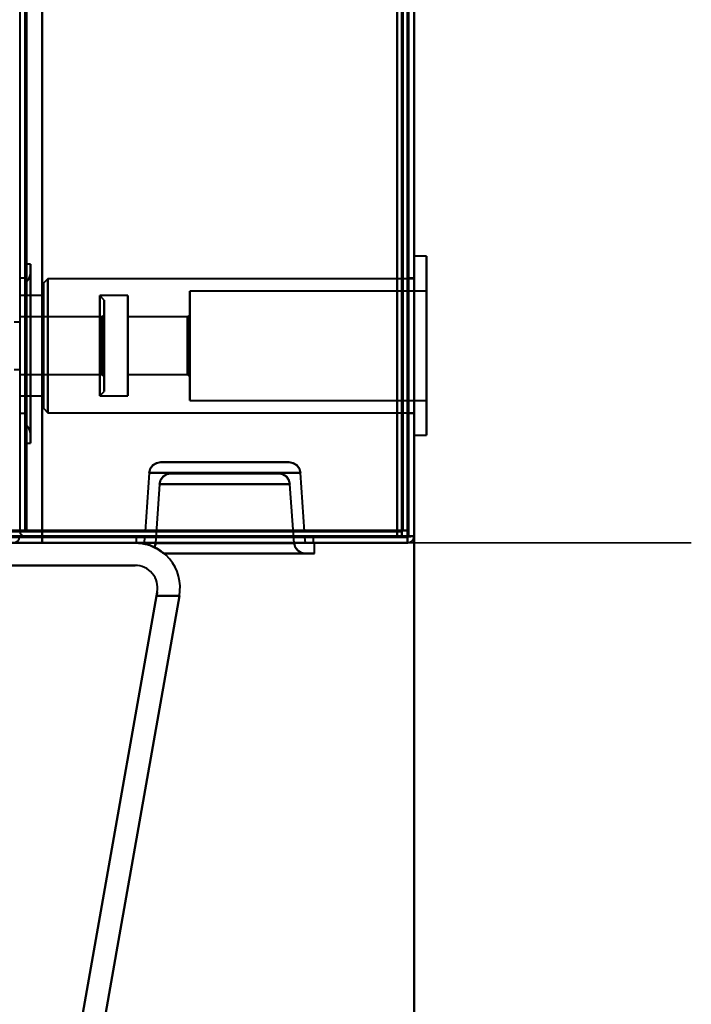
# Model space of a CAD drawing. Header units: millimetres. Extents: x -1352 to 2139, y -120 to 1046.
# Tile 48 of 77: x 550 to 610, y 87 to 175. Entities that reach past the tile are written whole.
import ezdxf

# ---------------------------------------------------------------- set-up
doc = ezdxf.new("R2010")
doc.units = ezdxf.units.MM
doc.layers.add('A-GENM', color=13, linetype='Continuous', lineweight=40)
doc.layers.add('G-IMPT', color=8, linetype='Continuous', lineweight=40)

# ---------------------------------------------------------------- blocks, each defined once
blk = doc.blocks.new('Maintenance r21 - Maintenance r21-755170-Avant')
at = {"layer": 'A-GENM'}
for p, q in [((585, 0), (585, 973.372)), ((585, 973.372), (585, 0))]:
    blk.add_line(p, q, dxfattribs=at)
blk = doc.blocks.new('NEXA 1000 CALQUES_dwg-755156-Avant')
at = {"layer": 'G-IMPT'}
for p, q in [((585, 128.972), (585, 972.772)), ((550, 937.272), (550, 129.472)), ((585, 128.972), (585, 225.572)), ((550.95, 153.122), (550.5, 153.122)), ((550.5, 145.172), (550.5, 153.122)), ((550.5, 153.122), (550.5, 145.172)), ((550.95, 145.172), (550.95, 153.122)), ((550.95, 153.122), (550.95, 145.172)), ((586.1, 153.822), (585, 153.822)), ((586.1, 153.822), (585, 153.822)), ((586.1, 153.822), (585, 153.822)), ((585, 145.872), (585, 153.822)), ((585, 145.872), (585, 153.822)), ((585, 145.872), (585, 153.822)), ((585, 153.822), (585, 145.872)), ((585, 153.822), (585, 145.872)), ((585, 153.822), (585, 145.872)), ((586.1, 153.822), (586.1, 145.872)), ((586.1, 145.872), (586.1, 153.822)), ((586.1, 153.822), (586.1, 145.872)), ((586.1, 145.872), (586.1, 153.822)), ((586.1, 153.822), (586.1, 145.872)), ((586.1, 145.872), (586.1, 153.822)), ((550.95, 152.319), (550.95, 145.172)), ((550.95, 138.026), (550.95, 152.319)), ((550.95, 145.172), (550.95, 152.319)), ((550.5, 151.872), (550, 151.872)), ((550.5, 151.872), (550, 151.872)), ((550.5, 151.872), (550, 151.872)), ((550.5, 151.872), (550.5, 145.872)), ((550.5, 151.872), (550.5, 145.872)), ((550.5, 151.872), (550.5, 145.872)), ((550.5, 145.872), (550.5, 151.872)), ((550.5, 145.872), (550.5, 151.872)), ((550.5, 145.872), (550.5, 151.872)), ((550.5, 145.172), (550.5, 151.484)), ((550.5, 151.484), (550.5, 138.861)), ((550.5, 151.484), (550.5, 145.172)), ((552.5, 151.822), (552.1, 151.422)), ((552.5, 151.822), (552.1, 151.422)), ((552.5, 151.822), (552.1, 151.422)), ((552.1, 145.872), (552.1, 151.422)), ((552.1, 151.422), (552.1, 145.872)), ((552.1, 145.872), (552.1, 151.422)), ((552.1, 151.422), (552.1, 145.872)), ((552.1, 145.872), (552.1, 151.422)), ((552.1, 151.422), (552.1, 145.872)), ((585, 151.822), (552.5, 151.822)), ((585, 151.822), (552.5, 151.822)), ((585, 151.822), (552.5, 151.822)), ((552.5, 151.822), (552.5, 145.872)), ((552.5, 145.872), (552.5, 151.822)), ((552.5, 151.822), (552.5, 145.872)), ((552.5, 145.872), (552.5, 151.822)), ((552.5, 151.822), (552.5, 145.872)), ((552.5, 145.872), (552.5, 151.822)), ((585, 151.872), (584.5, 151.872)), ((585, 151.872), (584.5, 151.872)), ((585, 151.872), (584.5, 151.872)), ((584.5, 145.872), (584.5, 151.872)), ((584.5, 145.872), (584.5, 151.872)), ((584.5, 145.872), (584.5, 151.872)), ((584.5, 151.872), (584.5, 145.872)), ((584.5, 151.872), (584.5, 145.872)), ((584.5, 151.872), (584.5, 145.872)), ((585, 145.872), (585, 151.872)), ((585, 145.872), (585, 151.872)), ((585, 145.872), (585, 151.872)), ((585, 151.822), (585, 145.872)), ((585, 151.822), (585, 145.872)), ((585, 151.822), (585, 145.872)), ((586.1, 150.722), (565.1, 150.722)), ((586.1, 150.722), (565.1, 150.722)), ((586.1, 150.722), (565.1, 150.722)), ((565.1, 145.872), (565.1, 150.722)), ((565.1, 150.722), (565.1, 145.872)), ((565.1, 145.872), (565.1, 150.722)), ((565.1, 150.722), (565.1, 145.872)), ((565.1, 145.872), (565.1, 150.722)), ((565.1, 150.722), (565.1, 145.872)), ((586.1, 145.872), (586.1, 150.722)), ((586.1, 150.722), (586.1, 145.872)), ((586.1, 145.872), (586.1, 150.722)), ((586.1, 150.722), (586.1, 145.872)), ((586.1, 145.872), (586.1, 150.722)), ((586.1, 150.722), (586.1, 145.872)), ((552.1, 150.322), (550, 150.322)), ((552.1, 150.322), (550, 150.322)), ((552.1, 150.322), (550, 150.322)), ((552.1, 150.322), (552.1, 145.872)), ((552.1, 145.872), (552.1, 150.322)), ((552.1, 150.322), (552.1, 145.872)), ((552.1, 145.872), (552.1, 150.322)), ((552.1, 150.322), (552.1, 145.872)), ((552.1, 145.872), (552.1, 150.322)), ((557.5, 149.922), (557.1, 150.322)), ((559.6, 150.322), (557.1, 150.322)), ((557.5, 149.922), (557.1, 150.322)), ((559.6, 150.322), (557.1, 150.322)), ((557.5, 149.922), (557.1, 150.322)), ((559.6, 150.322), (557.1, 150.322)), ((557.1, 144.168), (557.1, 150.322)), ((557.1, 150.322), (557.1, 145.872)), ((557.1, 144.168), (557.1, 150.322)), ((557.1, 150.322), (557.1, 145.872)), ((557.1, 144.168), (557.1, 150.322)), ((557.1, 150.322), (557.1, 145.872)), ((557.5, 144.321), (557.5, 149.922)), ((557.5, 149.922), (557.5, 144.321)), ((557.5, 144.321), (557.5, 149.922)), ((557.5, 149.922), (557.5, 144.321)), ((557.5, 144.321), (557.5, 149.922)), ((557.5, 149.922), (557.5, 144.321)), ((559.6, 145.872), (559.6, 150.322)), ((559.6, 150.322), (559.6, 145.872)), ((559.6, 145.872), (559.6, 150.322)), ((559.6, 150.322), (559.6, 145.872)), ((559.6, 145.872), (559.6, 150.322)), ((559.6, 150.322), (559.6, 145.872)), ((557.5, 148.622), (557.3, 148.422)), ((557.5, 148.622), (557.3, 148.422)), ((557.5, 148.622), (557.3, 148.422)), ((557.5, 144.819), (557.5, 148.622)), ((557.5, 148.622), (557.5, 144.819)), ((557.5, 144.819), (557.5, 148.622)), ((557.5, 148.622), (557.5, 144.819)), ((557.5, 144.819), (557.5, 148.622)), ((557.5, 148.622), (557.5, 144.819)), ((565.1, 148.622), (564.9, 148.422)), ((565.1, 148.622), (564.9, 148.422)), ((565.1, 148.622), (564.9, 148.422)), ((565.1, 145.872), (565.1, 148.622)), ((565.1, 148.622), (565.1, 145.872)), ((565.1, 145.872), (565.1, 148.622)), ((565.1, 148.622), (565.1, 145.872)), ((565.1, 145.872), (565.1, 148.622)), ((565.1, 148.622), (565.1, 145.872)), ((550, 147.972), (549.5, 147.972)), ((557.3, 148.422), (550, 148.422)), ((557.3, 148.422), (550, 148.422)), ((557.3, 148.422), (550, 148.422)), ((557.3, 148.422), (557.3, 144.896)), ((557.3, 145.872), (557.3, 148.422)), ((557.3, 148.422), (557.3, 144.896)), ((557.3, 145.872), (557.3, 148.422)), ((557.3, 148.422), (557.3, 144.896)), ((557.3, 145.872), (557.3, 148.422)), ((564.9, 148.422), (559.6, 148.422)), ((564.9, 148.422), (559.6, 148.422)), ((564.9, 148.422), (559.6, 148.422)), ((559.6, 148.422), (559.6, 145.872)), ((559.6, 145.872), (559.6, 148.422)), ((559.6, 148.422), (559.6, 145.872)), ((559.6, 145.872), (559.6, 148.422)), ((559.6, 148.422), (559.6, 145.872)), ((559.6, 145.872), (559.6, 148.422)), ((564.9, 148.422), (564.9, 145.872)), ((564.9, 145.872), (564.9, 148.422)), ((564.9, 148.422), (564.9, 145.872)), ((564.9, 145.872), (564.9, 148.422)), ((564.9, 148.422), (564.9, 145.872)), ((564.9, 145.872), (564.9, 148.422)), ((557.1, 141.422), (557.1, 147.577)), ((557.1, 141.422), (557.1, 147.577)), ((557.1, 141.422), (557.1, 147.577)), ((557.3, 146.849), (557.3, 143.322)), ((557.3, 146.849), (557.3, 143.322)), ((557.3, 146.849), (557.3, 143.322)), ((557.5, 141.822), (557.5, 147.424)), ((557.5, 147.424), (557.5, 141.822)), ((557.5, 141.822), (557.5, 147.424)), ((557.5, 147.424), (557.5, 141.822)), ((557.5, 141.822), (557.5, 147.424)), ((557.5, 147.424), (557.5, 141.822)), ((557.5, 143.122), (557.5, 146.926)), ((557.5, 146.926), (557.5, 143.122)), ((557.5, 143.122), (557.5, 146.926)), ((557.5, 146.926), (557.5, 143.122)), ((557.5, 143.122), (557.5, 146.926)), ((557.5, 146.926), (557.5, 143.122)), ((550.5, 145.872), (550.5, 139.872)), ((550.5, 145.872), (550.5, 139.872)), ((550.5, 145.872), (550.5, 139.872)), ((550.5, 139.872), (550.5, 145.872)), ((550.5, 139.872), (550.5, 145.872)), ((550.5, 139.872), (550.5, 145.872)), ((550.5, 138.861), (550.5, 145.172)), ((550.5, 137.222), (550.5, 145.172)), ((550.5, 145.172), (550.5, 138.861)), ((550.5, 145.172), (550.5, 137.222)), ((550.95, 137.222), (550.95, 145.172)), ((550.95, 145.172), (550.95, 138.026)), ((550.95, 145.172), (550.95, 137.222)), ((550.95, 138.026), (550.95, 145.172)), ((552.1, 145.872), (552.1, 141.422)), ((552.1, 140.322), (552.1, 145.872)), ((552.1, 145.872), (552.1, 140.322)), ((552.1, 141.422), (552.1, 145.872)), ((552.1, 145.872), (552.1, 141.422)), ((552.1, 140.322), (552.1, 145.872)), ((552.1, 145.872), (552.1, 140.322)), ((552.1, 141.422), (552.1, 145.872)), ((552.1, 145.872), (552.1, 141.422)), ((552.1, 140.322), (552.1, 145.872)), ((552.1, 145.872), (552.1, 140.322)), ((552.1, 141.422), (552.1, 145.872)), ((552.5, 145.872), (552.5, 139.922)), ((552.5, 139.922), (552.5, 145.872)), ((552.5, 145.872), (552.5, 139.922)), ((552.5, 139.922), (552.5, 145.872)), ((552.5, 145.872), (552.5, 139.922)), ((552.5, 139.922), (552.5, 145.872)), ((557.1, 145.872), (557.1, 144.168)), ((557.1, 145.872), (557.1, 141.422)), ((557.1, 145.872), (557.1, 144.168)), ((557.1, 145.872), (557.1, 141.422)), ((557.1, 145.872), (557.1, 144.168)), ((557.1, 145.872), (557.1, 141.422)), ((557.3, 143.322), (557.3, 145.872)), ((557.3, 143.322), (557.3, 145.872)), ((557.3, 143.322), (557.3, 145.872)), ((557.3, 143.322), (557.3, 145.872)), ((557.3, 143.322), (557.3, 145.872)), ((557.3, 143.322), (557.3, 145.872)), ((559.6, 145.872), (559.6, 143.322)), ((559.6, 141.422), (559.6, 145.872)), ((559.6, 145.872), (559.6, 141.422)), ((559.6, 143.322), (559.6, 145.872)), ((559.6, 145.872), (559.6, 143.322)), ((559.6, 141.422), (559.6, 145.872)), ((559.6, 145.872), (559.6, 141.422)), ((559.6, 143.322), (559.6, 145.872)), ((559.6, 145.872), (559.6, 143.322)), ((559.6, 141.422), (559.6, 145.872)), ((559.6, 145.872), (559.6, 141.422)), ((559.6, 143.322), (559.6, 145.872)), ((564.9, 145.872), (564.9, 143.322)), ((564.9, 143.322), (564.9, 145.872)), ((564.9, 145.872), (564.9, 143.322)), ((564.9, 143.322), (564.9, 145.872)), ((564.9, 145.872), (564.9, 143.322)), ((564.9, 143.322), (564.9, 145.872)), ((565.1, 143.122), (565.1, 145.872)), ((565.1, 141.022), (565.1, 145.872)), ((565.1, 145.872), (565.1, 143.122)), ((565.1, 145.872), (565.1, 141.022)), ((565.1, 143.122), (565.1, 145.872)), ((565.1, 141.022), (565.1, 145.872)), ((565.1, 145.872), (565.1, 143.122)), ((565.1, 145.872), (565.1, 141.022)), ((565.1, 143.122), (565.1, 145.872)), ((565.1, 141.022), (565.1, 145.872)), ((565.1, 145.872), (565.1, 143.122)), ((565.1, 145.872), (565.1, 141.022)), ((584.5, 139.872), (584.5, 145.872)), ((584.5, 139.872), (584.5, 145.872)), ((584.5, 139.872), (584.5, 145.872)), ((584.5, 145.872), (584.5, 139.872)), ((584.5, 145.872), (584.5, 139.872)), ((584.5, 145.872), (584.5, 139.872)), ((585, 145.872), (585, 139.922)), ((585, 137.922), (585, 145.872)), ((585, 145.872), (585, 139.922)), ((585, 137.922), (585, 145.872)), ((585, 145.872), (585, 139.922)), ((585, 137.922), (585, 145.872)), ((585, 139.872), (585, 145.872)), ((585, 139.872), (585, 145.872)), ((585, 139.872), (585, 145.872)), ((585, 145.872), (585, 137.922)), ((585, 145.872), (585, 137.922)), ((585, 145.872), (585, 137.922)), ((586.1, 141.022), (586.1, 145.872)), ((586.1, 145.872), (586.1, 137.922)), ((586.1, 137.922), (586.1, 145.872)), ((586.1, 145.872), (586.1, 141.022)), ((586.1, 141.022), (586.1, 145.872)), ((586.1, 145.872), (586.1, 137.922)), ((586.1, 137.922), (586.1, 145.872)), ((586.1, 145.872), (586.1, 141.022)), ((586.1, 141.022), (586.1, 145.872)), ((586.1, 145.872), (586.1, 137.922)), ((586.1, 137.922), (586.1, 145.872)), ((586.1, 145.872), (586.1, 141.022)), ((557.3, 144.896), (557.3, 143.322)), ((557.3, 144.896), (557.3, 143.322)), ((557.3, 144.896), (557.3, 143.322)), ((549.5, 143.772), (550, 143.772)), ((550, 143.322), (557.3, 143.322)), ((550, 143.322), (557.3, 143.322)), ((550, 143.322), (557.3, 143.322)), ((557.3, 143.322), (557.5, 143.122)), ((557.3, 143.322), (557.5, 143.122)), ((557.3, 143.322), (557.5, 143.122)), ((559.6, 143.322), (564.9, 143.322)), ((559.6, 143.322), (564.9, 143.322)), ((559.6, 143.322), (564.9, 143.322)), ((564.9, 143.322), (565.1, 143.122)), ((564.9, 143.322), (565.1, 143.122)), ((564.9, 143.322), (565.1, 143.122)), ((557.1, 141.422), (557.5, 141.822)), ((557.1, 141.422), (557.5, 141.822)), ((557.1, 141.422), (557.5, 141.822)), ((550, 141.422), (552.1, 141.422)), ((550, 141.422), (552.1, 141.422)), ((550, 141.422), (552.1, 141.422)), ((557.1, 141.422), (559.6, 141.422)), ((557.1, 141.422), (559.6, 141.422)), ((557.1, 141.422), (559.6, 141.422)), ((565.1, 141.022), (586.1, 141.022)), ((565.1, 141.022), (586.1, 141.022)), ((565.1, 141.022), (586.1, 141.022)), ((550, 139.872), (550.5, 139.872)), ((550, 139.872), (550.5, 139.872)), ((550, 139.872), (550.5, 139.872)), ((552.1, 140.322), (552.5, 139.922)), ((552.1, 140.322), (552.5, 139.922)), ((552.1, 140.322), (552.5, 139.922)), ((552.5, 139.922), (585, 139.922)), ((552.5, 139.922), (585, 139.922)), ((552.5, 139.922), (585, 139.922)), ((584.5, 139.872), (585, 139.872)), ((584.5, 139.872), (585, 139.872)), ((584.5, 139.872), (585, 139.872)), ((585, 137.922), (586.1, 137.922)), ((585, 137.922), (586.1, 137.922)), ((585, 137.922), (586.1, 137.922)), ((550.5, 137.222), (550.95, 137.222)), ((562.483, 135.522), (568.2, 135.522)), ((562.483, 135.522), (573.917, 135.522)), ((568.2, 135.522), (562.483, 135.522)), ((568.2, 135.522), (573.917, 135.522)), ((573.917, 135.522), (568.2, 135.522)), ((561.485, 134.592), (561.12, 129.372)), ((561.485, 134.592), (568.2, 134.592)), ((568.2, 134.592), (561.485, 134.592)), ((574.915, 134.592), (561.485, 134.592)), ((563.415, 134.522), (568.2, 134.522)), ((572.985, 134.522), (563.415, 134.522)), ((568.2, 134.522), (563.415, 134.522)), ((568.2, 134.592), (574.915, 134.592)), ((574.915, 134.592), (568.2, 134.592)), ((568.2, 134.522), (572.985, 134.522)), ((572.985, 134.522), (568.2, 134.522)), ((575.28, 129.372), (574.915, 134.592)), ((562.417, 133.592), (562.051, 128.353)), ((568.2, 133.592), (562.417, 133.592)), ((562.417, 133.592), (573.983, 133.592)), ((562.417, 133.592), (568.2, 133.592)), ((573.983, 133.592), (568.2, 133.592)), ((568.2, 133.592), (573.983, 133.592)), ((574.349, 128.353), (573.983, 133.592)), ((550, 129.472), (550.6, 129.472)), ((550, 129.472), (550.6, 129.472)), ((550.6, 129.472), (550, 129.472)), ((550.6, 129.472), (550, 129.472)), ((568.2, 129.372), (561.12, 129.372)), ((568.2, 129.372), (561.12, 129.372)), ((561.12, 129.372), (575.28, 129.372)), ((561.12, 129.372), (575.28, 129.372)), ((575.28, 129.372), (568.2, 129.372)), ((583.9, 128.872), (583.9, 129.472)), ((583.9, 129.472), (583.9, 128.872)), ((584.5, 129.472), (583.9, 129.472)), ((583.9, 129.472), (584.5, 129.472)), ((560.325, 128.872), (560.325, 128.372)), ((560.325, 128.872), (576.075, 128.872)), ((560.325, 128.872), (576.075, 128.872)), ((576.075, 128.872), (560.325, 128.872)), ((576.075, 128.872), (560.325, 128.872)), ((561.085, 128.872), (561.05, 128.372)), ((561.085, 128.872), (568.2, 128.872)), ((561.085, 128.872), (568.2, 128.872)), ((575.315, 128.872), (561.085, 128.872)), ((575.315, 128.872), (561.085, 128.872)), ((568.2, 128.872), (575.315, 128.872)), ((575.35, 128.372), (575.315, 128.872)), ((576.075, 128.372), (576.075, 128.872)), ((585, 128.972), (584.4, 128.972)), ((585, 128.972), (584.4, 128.972)), ((584.4, 128.972), (585, 128.972)), ((584.4, 128.972), (585, 128.972)), ((584.4, 128.972), (585, 128.972)), ((585, 128.972), (584.4, 128.972)), ((584.4, 128.972), (584.4, 128.372)), ((584.4, 128.372), (584.4, 128.972)), ((-171.4, 128.372), (584.4, 128.372)), ((560.25, 128.372), (568.2, 128.372)), ((560.25, 128.372), (568.2, 128.372)), ((576.075, 128.372), (560.325, 128.372)), ((576.075, 128.372), (560.325, 128.372)), ((560.325, 128.372), (576.075, 128.372)), ((560.325, 128.372), (576.075, 128.372)), ((568.2, 128.372), (561.05, 128.372)), ((561.05, 128.372), (568.2, 128.372)), ((574.349, 128.353), (562.051, 128.353)), ((568.2, 128.353), (562.051, 128.353)), ((562.051, 128.353), (568.2, 128.353)), ((575.35, 128.372), (568.2, 128.372)), ((568.2, 128.372), (575.35, 128.372)), ((568.2, 128.372), (576.15, 128.372)), ((574.349, 128.353), (568.2, 128.353)), ((568.2, 128.353), (574.349, 128.353)), ((576.15, 127.422), (576.15, 128.372)), ((568.2, 127.422), (562.821, 127.422)), ((568.2, 127.422), (562.821, 127.422)), ((562.821, 127.422), (576.15, 127.422)), ((575.347, 127.422), (562.821, 127.422)), ((562.821, 127.422), (575.347, 127.422)), ((562.821, 127.422), (575.347, 127.422)), ((576.15, 127.422), (568.2, 127.422))]:
    blk.add_line(p, q, dxfattribs=at)
at = {"layer": 'G-IMPT', "flags": 128}
for points in [[(583.9, 129.472), (583.9, 340.172), (583.9, 550.872), (583.9, 761.572), (583.9, 972.272)], [(583.9, 129.472), (583.9, 340.172), (583.9, 550.872), (583.9, 761.572), (583.9, 972.272)], [(583.9, 972.272), (583.9, 761.572), (583.9, 550.872), (583.9, 340.172), (583.9, 129.472)], [(584, 972.272), (584, 761.572), (584, 550.872), (584, 340.172), (584, 129.472)], [(584, 129.472), (584, 340.172), (584, 550.872), (584, 761.572), (584, 972.272)], [(584, 972.272), (584, 761.572), (584, 550.872), (584, 340.172), (584, 129.472)], [(584.4, 972.772), (584.4, 761.822), (584.4, 550.872), (584.4, 339.922), (584.4, 128.972)], [(584.4, 972.772), (584.4, 761.822), (584.4, 550.872), (584.4, 339.922), (584.4, 128.972)], [(584.4, 128.972), (584.4, 339.922), (584.4, 550.872), (584.4, 761.822), (584.4, 972.772)], [(584.5, 128.972), (584.5, 339.922), (584.5, 550.872), (584.5, 761.822), (584.5, 972.772)], [(584.5, 972.272), (584.5, 761.572), (584.5, 550.872), (584.5, 340.172), (584.5, 129.472)], [(584.5, 129.472), (584.5, 340.172), (584.5, 550.872), (584.5, 761.572), (584.5, 972.272)], [(584.5, 129.472), (584.5, 340.172), (584.5, 550.872), (584.5, 761.572), (584.5, 972.272)], [(584.5, 972.272), (584.5, 761.572), (584.5, 550.872), (584.5, 340.172), (584.5, 129.472)], [(584.5, 972.272), (584.5, 761.572), (584.5, 550.872), (584.5, 340.172), (584.5, 129.472)], [(584.5, 129.472), (584.5, 340.172), (584.5, 550.872), (584.5, 761.572), (584.5, 972.272)], [(585, 128.972), (585, 339.922), (585, 550.872), (585, 761.822), (585, 972.772)], [(585, 972.772), (585, 761.822), (585, 550.872), (585, 339.922), (585, 128.972)], [(550, 937.272), (550, 743.297), (550, 549.322), (550, 355.347), (550, 161.372)], [(550.5, 129.472), (550.5, 331.422), (550.5, 533.372), (550.5, 735.322), (550.5, 937.272)], [(550.5, 937.272), (550.5, 735.322), (550.5, 533.372), (550.5, 331.422), (550.5, 129.472)], [(550.6, 129.472), (550.6, 331.422), (550.6, 533.372), (550.6, 735.322), (550.6, 937.272)], [(550.6, 937.272), (550.6, 735.322), (550.6, 533.372), (550.6, 331.422), (550.6, 129.472)], [(550.6, 129.472), (550.6, 331.422), (550.6, 533.372), (550.6, 735.322), (550.6, 937.272)], [(550.6, 129.472), (550.6, 331.422), (550.6, 533.372), (550.6, 735.322), (550.6, 937.272)], [(550.6, 937.272), (550.6, 735.322), (550.6, 533.372), (550.6, 331.422), (550.6, 129.472)], [(550.6, 937.272), (550.6, 735.322), (550.6, 533.372), (550.6, 331.422), (550.6, 129.472)], [(552, 937.772), (552, 735.572), (552, 533.372), (552, 331.172), (552, 128.972)], [(552, 128.972), (552, 331.172), (552, 533.372), (552, 735.572), (552, 937.772)], [(552, 937.772), (552, 735.572), (552, 533.372), (552, 331.172), (552, 128.972)], [(552, 128.972), (552, 331.172), (552, 533.372), (552, 735.572), (552, 937.772)], [(552, 937.272), (552, 735.322), (552, 533.372), (552, 331.422), (552, 129.472)], [(552, 129.472), (552, 331.422), (552, 533.372), (552, 735.322), (552, 937.272)], [(552, 937.272), (552, 735.322), (552, 533.372), (552, 331.422), (552, 129.472)], [(552, 129.472), (552, 331.422), (552, 533.372), (552, 735.322), (552, 937.272)], [(583.5, 937.272), (583.5, 735.322), (583.5, 533.372), (583.5, 331.422), (583.5, 129.472)], [(583.5, 129.472), (583.5, 331.422), (583.5, 533.372), (583.5, 735.322), (583.5, 937.272)], [(583.5, 129.472), (583.5, 331.422), (583.5, 533.372), (583.5, 735.322), (583.5, 937.272)], [(583.5, 937.272), (583.5, 735.322), (583.5, 533.372), (583.5, 331.422), (583.5, 129.472)], [(584.4, 128.972), (584.4, 331.172), (584.4, 533.372), (584.4, 735.572), (584.4, 937.772)], [(584.4, 128.972), (584.4, 331.172), (584.4, 533.372), (584.4, 735.572), (584.4, 937.772)], [(584.4, 937.772), (584.4, 735.572), (584.4, 533.372), (584.4, 331.172), (584.4, 128.972)], [(584.5, 937.772), (584.5, 735.572), (584.5, 533.372), (584.5, 331.172), (584.5, 128.972)], [(585, 937.772), (585, 735.572), (585, 533.372), (585, 331.172), (585, 128.972)], [(585, 128.972), (585, 331.172), (585, 533.372), (585, 735.572), (585, 937.772)], [(583.5, 129.472), (583.5, 153.497), (583.5, 177.522), (583.5, 201.547), (583.5, 225.572)], [(583.5, 225.572), (583.5, 201.547), (583.5, 177.522), (583.5, 153.497), (583.5, 129.472)], [(583.5, 225.572), (583.5, 201.547), (583.5, 177.522), (583.5, 153.497), (583.5, 129.472)], [(583.5, 129.472), (583.5, 153.497), (583.5, 177.522), (583.5, 201.547), (583.5, 225.572)], [(584.4, 225.572), (584.4, 201.422), (584.4, 177.272), (584.4, 153.122), (584.4, 128.972)], [(584.4, 128.972), (584.4, 153.122), (584.4, 177.272), (584.4, 201.422), (584.4, 225.572)], [(584.4, 225.572), (584.4, 201.422), (584.4, 177.272), (584.4, 153.122), (584.4, 128.972)], [(584.5, 128.972), (584.5, 153.122), (584.5, 177.272), (584.5, 201.422), (584.5, 225.572)], [(585, 128.972), (585, 153.122), (585, 177.272), (585, 201.422), (585, 225.572)], [(585, 225.572), (585, 201.422), (585, 177.272), (585, 153.122), (585, 128.972)], [(585, 225.572), (585, 201.422), (585, 177.272), (585, 153.122), (585, 128.972)], [(585, 128.972), (585, 153.122), (585, 177.272), (585, 201.422), (585, 225.572)], [(550, 161.372), (550, 153.397), (550, 145.422), (550, 137.447), (550, 129.472)], [(550.5, 151.484), (550.694, 151.651), (550.839, 151.861), (550.924, 152.091), (550.95, 152.319)], [(550.95, 152.319), (550.924, 152.091), (550.839, 151.861), (550.694, 151.651), (550.5, 151.484)], [(550.95, 138.026), (550.924, 138.254), (550.839, 138.484), (550.694, 138.693), (550.5, 138.861)], [(550.5, 138.861), (550.694, 138.693), (550.839, 138.484), (550.924, 138.254), (550.95, 138.026)], [(562.483, 135.522), (562.132, 135.459), (561.804, 135.257), (561.576, 134.944), (561.485, 134.592)], [(561.485, 134.592), (561.576, 134.944), (561.804, 135.257), (562.132, 135.459), (562.483, 135.522)], [(574.915, 134.592), (574.824, 134.944), (574.596, 135.257), (574.268, 135.459), (573.917, 135.522)], [(573.917, 135.522), (574.268, 135.459), (574.596, 135.257), (574.824, 134.944), (574.915, 134.592)], [(562.417, 133.592), (562.508, 133.944), (562.737, 134.257), (563.065, 134.459), (563.415, 134.522)], [(563.415, 134.522), (563.065, 134.459), (562.737, 134.257), (562.508, 133.944), (562.417, 133.592)], [(572.985, 134.522), (573.335, 134.459), (573.663, 134.257), (573.892, 133.944), (573.983, 133.592)], [(573.983, 133.592), (573.892, 133.944), (573.663, 134.257), (573.335, 134.459), (572.985, 134.522)], [(-170.9, 129.472), (17.8, 129.472), (206.5, 129.472), (395.2, 129.472), (583.9, 129.472)], [(-170.9, 129.472), (17.8, 129.472), (206.5, 129.472), (395.2, 129.472), (583.9, 129.472)], [(583.9, 129.472), (395.2, 129.472), (206.5, 129.472), (17.8, 129.472), (-170.9, 129.472)], [(583.9, 129.372), (395.2, 129.372), (206.5, 129.372), (17.8, 129.372), (-170.9, 129.372)], [(-170.9, 129.372), (17.8, 129.372), (206.5, 129.372), (395.2, 129.372), (583.9, 129.372)], [(583.9, 129.372), (395.2, 129.372), (206.5, 129.372), (17.8, 129.372), (-170.9, 129.372)], [(550.55, 129.472), (550.412, 129.472), (550.275, 129.472), (550.137, 129.472), (550, 129.472)], [(550.55, 129.422), (550.412, 129.435), (550.275, 129.447), (550.137, 129.46), (550, 129.472)], [(550, 129.472), (550.137, 129.472), (550.275, 129.472), (550.412, 129.472), (550.55, 129.472)], [(550, 129.472), (550.137, 129.46), (550.275, 129.447), (550.412, 129.435), (550.55, 129.422)], [(583.5, 129.472), (575.262, 129.472), (567.025, 129.472), (558.787, 129.472), (550.55, 129.472)], [(550.55, 129.472), (558.787, 129.472), (567.025, 129.472), (575.262, 129.472), (583.5, 129.472)], [(583.5, 129.372), (575.262, 129.385), (567.025, 129.397), (558.787, 129.41), (550.55, 129.422)], [(550.55, 129.422), (558.787, 129.41), (567.025, 129.397), (575.262, 129.385), (583.5, 129.372)], [(552, 129.472), (551.65, 129.472), (551.3, 129.472), (550.95, 129.472), (550.6, 129.472)], [(550.6, 129.472), (550.95, 129.472), (551.3, 129.472), (551.65, 129.472), (552, 129.472)], [(552, 129.472), (551.65, 129.472), (551.3, 129.472), (550.95, 129.472), (550.6, 129.472)], [(550.6, 129.472), (550.95, 129.472), (551.3, 129.472), (551.65, 129.472), (552, 129.472)], [(583.5, 129.472), (575.275, 129.472), (567.05, 129.472), (558.825, 129.472), (550.6, 129.472)], [(550.6, 129.472), (558.825, 129.472), (567.05, 129.472), (575.275, 129.472), (583.5, 129.472)], [(550.6, 129.372), (558.825, 129.372), (567.05, 129.372), (575.275, 129.372), (583.5, 129.372)], [(583.5, 129.372), (575.275, 129.372), (567.05, 129.372), (558.825, 129.372), (550.6, 129.372)], [(552, 129.472), (559.875, 129.472), (567.75, 129.472), (575.625, 129.472), (583.5, 129.472)], [(583.5, 129.472), (575.625, 129.472), (567.75, 129.472), (559.875, 129.472), (552, 129.472)], [(552, 129.472), (552, 129.347), (552, 129.222), (552, 129.097), (552, 128.972)], [(552, 128.972), (552, 129.097), (552, 129.222), (552, 129.347), (552, 129.472)], [(552, 129.472), (559.875, 129.472), (567.75, 129.472), (575.625, 129.472), (583.5, 129.472)], [(552, 128.972), (552, 129.097), (552, 129.222), (552, 129.347), (552, 129.472)], [(583.5, 129.472), (575.625, 129.472), (567.75, 129.472), (559.875, 129.472), (552, 129.472)], [(552, 129.472), (552, 129.347), (552, 129.222), (552, 129.097), (552, 128.972)], [(583.5, 129.372), (583.5, 129.247), (583.5, 129.122), (583.5, 128.997), (583.5, 128.872)], [(583.5, 128.872), (583.5, 128.997), (583.5, 129.122), (583.5, 129.247), (583.5, 129.372)], [(583.5, 128.872), (583.5, 128.997), (583.5, 129.122), (583.5, 129.247), (583.5, 129.372)], [(583.5, 129.372), (583.5, 129.247), (583.5, 129.122), (583.5, 128.997), (583.5, 128.872)], [(583.9, 129.472), (583.9, 129.46), (583.9, 129.447), (583.9, 129.435), (583.9, 129.422)], [(583.95, 129.472), (583.938, 129.472), (583.925, 129.472), (583.913, 129.472), (583.9, 129.472)], [(583.9, 129.422), (583.9, 129.41), (583.9, 129.397), (583.9, 129.385), (583.9, 129.372)], [(583.9, 128.872), (583.9, 128.997), (583.9, 129.122), (583.9, 129.247), (583.9, 129.372)], [(583.9, 129.372), (583.9, 129.247), (583.9, 129.122), (583.9, 128.997), (583.9, 128.872)], [(584, 129.472), (583.988, 129.472), (583.975, 129.472), (583.963, 129.472), (583.95, 129.472)], [(584, 129.472), (584.125, 129.472), (584.25, 129.472), (584.375, 129.472), (584.5, 129.472)], [(584.5, 129.472), (584.375, 129.472), (584.25, 129.472), (584.125, 129.472), (584, 129.472)], [(584.5, 129.472), (584.5, 129.347), (584.5, 129.222), (584.5, 129.097), (584.5, 128.972)], [(584.5, 128.972), (584.5, 129.097), (584.5, 129.222), (584.5, 129.347), (584.5, 129.472)], [(584.4, 128.972), (395.45, 128.972), (206.5, 128.972), (17.55, 128.972), (-171.4, 128.972)], [(584.4, 128.972), (395.45, 128.972), (206.5, 128.972), (17.55, 128.972), (-171.4, 128.972)], [(-171.4, 128.972), (17.55, 128.972), (206.5, 128.972), (395.45, 128.972), (584.4, 128.972)], [(-171.4, 128.872), (17.55, 128.872), (206.5, 128.872), (395.45, 128.872), (584.4, 128.872)], [(-170.9, 128.872), (17.8, 128.872), (206.5, 128.872), (395.2, 128.872), (583.9, 128.872)], [(583.9, 128.872), (395.2, 128.872), (206.5, 128.872), (17.8, 128.872), (-170.9, 128.872)], [(583.9, 128.872), (395.2, 128.872), (206.5, 128.872), (17.8, 128.872), (-170.9, 128.872)], [(-170.9, 128.872), (17.8, 128.872), (206.5, 128.872), (395.2, 128.872), (583.9, 128.872)], [(-170.9, 128.872), (17.8, 128.872), (206.5, 128.872), (395.2, 128.872), (583.9, 128.872)], [(583.9, 128.872), (395.2, 128.872), (206.5, 128.872), (17.8, 128.872), (-170.9, 128.872)], [(550.6, 128.872), (550.95, 128.872), (551.3, 128.872), (551.65, 128.872), (552, 128.872)], [(552, 128.872), (551.65, 128.872), (551.3, 128.872), (550.95, 128.872), (550.6, 128.872)], [(550.6, 128.872), (550.95, 128.872), (551.3, 128.872), (551.65, 128.872), (552, 128.872)], [(552, 128.872), (551.65, 128.872), (551.3, 128.872), (550.95, 128.872), (550.6, 128.872)], [(552, 128.972), (560.1, 128.972), (568.2, 128.972), (576.3, 128.972), (584.4, 128.972)], [(584.4, 128.972), (576.3, 128.972), (568.2, 128.972), (560.1, 128.972), (552, 128.972)], [(552, 128.972), (560.1, 128.972), (568.2, 128.972), (576.3, 128.972), (584.4, 128.972)], [(584.4, 128.972), (576.3, 128.972), (568.2, 128.972), (560.1, 128.972), (552, 128.972)], [(552, 128.972), (560.112, 128.972), (568.225, 128.972), (576.337, 128.972), (584.45, 128.972)], [(584.45, 128.972), (576.337, 128.972), (568.225, 128.972), (560.112, 128.972), (552, 128.972)], [(552, 128.972), (560.1, 128.972), (568.2, 128.972), (576.3, 128.972), (584.4, 128.972)], [(584.4, 128.972), (576.3, 128.972), (568.2, 128.972), (560.1, 128.972), (552, 128.972)], [(584.45, 128.922), (576.337, 128.91), (568.225, 128.897), (560.112, 128.885), (552, 128.872)], [(552, 128.872), (560.112, 128.885), (568.225, 128.897), (576.337, 128.91), (584.45, 128.922)], [(552, 128.872), (559.875, 128.872), (567.75, 128.872), (575.625, 128.872), (583.5, 128.872)], [(583.5, 128.872), (575.625, 128.872), (567.75, 128.872), (559.875, 128.872), (552, 128.872)], [(552, 128.872), (552, 128.747), (552, 128.622), (552, 128.497), (552, 128.372)], [(552, 128.372), (552, 128.497), (552, 128.622), (552, 128.747), (552, 128.872)], [(552, 128.872), (559.875, 128.872), (567.75, 128.872), (575.625, 128.872), (583.5, 128.872)], [(583.5, 128.872), (575.625, 128.872), (567.75, 128.872), (559.875, 128.872), (552, 128.872)], [(552, 128.872), (560.1, 128.872), (568.2, 128.872), (576.3, 128.872), (584.4, 128.872)], [(584.4, 128.872), (576.3, 128.872), (568.2, 128.872), (560.1, 128.872), (552, 128.872)], [(552, 128.872), (552, 128.747), (552, 128.622), (552, 128.497), (552, 128.372)], [(552, 128.372), (552, 128.497), (552, 128.622), (552, 128.747), (552, 128.872)], [(583.9, 128.872), (584.025, 128.872), (584.15, 128.872), (584.275, 128.872), (584.4, 128.872)], [(584.4, 128.872), (584.275, 128.872), (584.15, 128.872), (584.025, 128.872), (583.9, 128.872)], [(584.4, 128.972), (584.413, 128.972), (584.425, 128.972), (584.438, 128.972), (584.45, 128.972)], [(584.4, 128.922), (584.4, 128.935), (584.4, 128.947), (584.4, 128.96), (584.4, 128.972)], [(584.4, 128.872), (584.4, 128.885), (584.4, 128.897), (584.4, 128.91), (584.4, 128.922)], [(584.4, 128.872), (584.4, 128.747), (584.4, 128.622), (584.4, 128.497), (584.4, 128.372)], [(584.4, 128.372), (584.4, 128.497), (584.4, 128.622), (584.4, 128.747), (584.4, 128.872)], [(584.45, 128.972), (584.587, 128.972), (584.725, 128.972), (584.862, 128.972), (585, 128.972)], [(585, 128.972), (584.862, 128.96), (584.725, 128.947), (584.587, 128.935), (584.45, 128.922)], [(584.45, 128.922), (584.587, 128.935), (584.725, 128.947), (584.862, 128.96), (585, 128.972)], [(585, 128.972), (584.862, 128.972), (584.725, 128.972), (584.587, 128.972), (584.45, 128.972)], [(584.45, 128.972), (584.463, 128.972), (584.475, 128.972), (584.488, 128.972), (584.5, 128.972)], [(585, 128.972), (584.875, 128.972), (584.75, 128.972), (584.625, 128.972), (584.5, 128.972)], [(584.5, 128.972), (584.625, 128.972), (584.75, 128.972), (584.875, 128.972), (585, 128.972)], [(584.4, 128.372), (395.45, 128.372), (206.5, 128.372), (17.55, 128.372), (-171.4, 128.372)], [(-171.4, 128.372), (17.55, 128.372), (206.5, 128.372), (395.45, 128.372), (584.4, 128.372)], [(584.4, 128.372), (395.45, 128.372), (206.5, 128.372), (17.55, 128.372), (-171.4, 128.372)], [(-171.4, 128.372), (17.55, 128.372), (206.5, 128.372), (395.45, 128.372), (584.4, 128.372)], [(537, 128.372), (542.808, 128.372), (548.616, 128.372), (554.425, 128.372), (560.233, 128.372)], [(560.233, 128.372), (554.425, 128.372), (548.616, 128.372), (542.808, 128.372), (537, 128.372)], [(552, 128.372), (551.35, 128.372), (550.7, 128.372), (550.05, 128.372), (549.4, 128.372)], [(549.4, 128.372), (550.05, 128.372), (550.7, 128.372), (551.35, 128.372), (552, 128.372)], [(560.233, 128.372), (558.175, 128.372), (556.116, 128.372), (554.058, 128.372), (552, 128.372)], [(552, 128.372), (554.058, 128.372), (556.116, 128.372), (558.175, 128.372), (560.233, 128.372)], [(552, 128.372), (554.058, 128.372), (556.116, 128.372), (558.175, 128.372), (560.233, 128.372)], [(584.4, 128.372), (576.3, 128.372), (568.2, 128.372), (560.1, 128.372), (552, 128.372)], [(560.233, 128.372), (566.275, 128.372), (572.316, 128.372), (578.358, 128.372), (584.4, 128.372)], [(561.956, 127.993), (561.994, 128.082), (562.022, 128.173), (562.041, 128.263), (562.051, 128.353)], [(562.051, 128.353), (562.041, 128.263), (562.022, 128.173), (561.994, 128.082), (561.956, 127.993)], [(574.349, 128.353), (574.44, 128.001), (574.668, 127.687), (574.996, 127.486), (575.347, 127.422)], [(575.347, 127.422), (574.996, 127.486), (574.668, 127.687), (574.44, 128.001), (574.349, 128.353)], [(560.233, 126.372), (554.425, 126.372), (548.616, 126.372), (542.808, 126.372), (537, 126.372)], [(537, 126.372), (542.808, 126.372), (548.616, 126.372), (554.425, 126.372), (560.233, 126.372)], [(560.233, 126.372), (554.425, 126.372), (548.616, 126.372), (542.808, 126.372), (537, 126.372)], [(537, 126.372), (542.808, 126.372), (548.616, 126.372), (554.425, 126.372), (560.233, 126.372)], [(562.141, 123.678), (556.85, 93.671), (551.56, 63.665), (546.269, 33.659), (540.978, 3.653)], [(540.978, 3.653), (546.269, 33.659), (551.56, 63.665), (556.85, 93.671), (562.141, 123.678)], [(540.978, 3.653), (546.269, 33.659), (551.56, 63.665), (556.85, 93.671), (562.141, 123.678)], [(562.141, 123.678), (556.85, 93.671), (551.56, 63.665), (546.269, 33.659), (540.978, 3.653)], [(564.172, 123.678), (558.866, 93.585), (553.56, 63.492), (548.254, 33.398), (542.947, 3.305)], [(542.947, 3.305), (548.254, 33.398), (553.56, 63.492), (558.866, 93.585), (564.172, 123.678)], [(564.172, 123.678), (558.866, 93.585), (553.56, 63.492), (548.254, 33.398), (542.947, 3.305)], [(542.947, 3.305), (548.254, 33.398), (553.56, 63.492), (558.866, 93.585), (564.172, 123.678)], [(562.141, 123.678), (562.157, 123.765), (562.172, 123.851), (562.187, 123.938), (562.203, 124.025)], [(562.203, 124.025), (562.187, 123.938), (562.172, 123.851), (562.157, 123.765), (562.141, 123.678)], [(562.141, 123.678), (562.157, 123.765), (562.172, 123.851), (562.187, 123.938), (562.203, 124.025)], [(562.203, 124.025), (562.187, 123.938), (562.172, 123.851), (562.157, 123.765), (562.141, 123.678)], [(564.172, 123.678), (563.665, 123.678), (563.157, 123.678), (562.649, 123.678), (562.141, 123.678)], [(562.141, 123.678), (562.649, 123.678), (563.157, 123.678), (563.665, 123.678), (564.172, 123.678)], [(562.141, 123.678), (562.649, 123.678), (563.157, 123.678), (563.665, 123.678), (564.172, 123.678)], [(564.172, 123.678), (563.665, 123.678), (563.157, 123.678), (562.649, 123.678), (562.141, 123.678)]]:
    blk.add_lwpolyline(points, dxfattribs=at)
at = {"layer": 'G-IMPT'}
for centre, radius, start, end in [((550.6, 129.472), 0.6, 180, 270), ((550.6, 129.472), 0.6, 180, 270), ((550.6, 129.472), 0.6, 180, 270), ((550.6, 129.472), 0.6, 180, 270), ((549.4, 128.972), 0.6, 270, 0), ((584.4, 128.972), 0.6, 270, 0), ((584.4, 128.972), 0.6, 270, 360), ((584.4, 128.972), 0.6, 270, 0), ((584.4, 128.972), 0.6, 270, 0), ((560.233, 124.372), 4, 350, 90), ((560.233, 124.372), 4, 350, 90), ((560.233, 124.372), 2, 350, 90), ((560.233, 124.372), 2, 350, 90), ((560.233, 124.372), 2, 350, 90), ((560.233, 124.372), 2, 350, 90)]:
    blk.add_arc(centre, radius, start, end, dxfattribs=at)
for points, knots in [([(562.821, 127.422), (562.636, 127.561), (562.366, 127.744), (562.026, 127.94), (561.783, 128.064), (561.552, 128.157), (561.335, 128.221), (561.168, 128.26), (561.043, 128.287), (560.954, 128.307), (560.87, 128.325), (560.763, 128.341), (560.643, 128.355), (560.52, 128.362), (560.387, 128.372), (560.279, 128.381), (560.25, 128.377), (560.25, 128.372)], [0, 0, 0, 0, 0.125, 0.1875, 0.25, 0.3125, 0.375, 0.4375, 0.46875, 0.5, 0.53125, 0.5625, 0.625, 0.6875, 0.75, 0.875, 1, 1, 1, 1]), ([(560.25, 128.372), (560.25, 128.377), (560.279, 128.381), (560.387, 128.372), (560.52, 128.362), (560.643, 128.355), (560.763, 128.341), (560.87, 128.325), (560.954, 128.307), (561.043, 128.287), (561.168, 128.26), (561.335, 128.221), (561.552, 128.157), (561.783, 128.064), (562.026, 127.94), (562.366, 127.744), (562.636, 127.561), (562.821, 127.422)], [0, 0, 0, 0, 0.125, 0.25, 0.3125, 0.375, 0.4375, 0.46875, 0.5, 0.53125, 0.5625, 0.625, 0.6875, 0.75, 0.8125, 0.875, 1, 1, 1, 1]), ([(562.821, 127.422), (562.799, 127.422), (562.751, 127.449), (562.649, 127.547), (562.528, 127.644), (562.421, 127.718), (562.341, 127.773), (562.262, 127.824), (562.159, 127.884), (562.011, 127.968), (561.958, 127.996), (561.956, 127.993)], [0, 0, 0, 0, 0.125, 0.25, 0.375, 0.4375, 0.5, 0.5625, 0.625, 0.75, 1, 1, 1, 1]), ([(561.956, 127.993), (561.957, 127.994), (562.018, 127.964), (562.195, 127.865), (562.356, 127.764), (562.515, 127.654), (562.656, 127.541), (562.754, 127.447), (562.8, 127.422), (562.821, 127.422)], [0, 0, 0, 0, 0.25, 0.375, 0.5, 0.625, 0.75, 0.875, 1, 1, 1, 1])]:
    blk.add_open_spline(points, degree=3, knots=knots, dxfattribs=at)

msp = doc.modelspace()

# ---------------------------------------------------------------- linework, layer by layer
at = {"color": 94, "lineweight": 30}
for p, q in [((609.6, 128.372), (-609.6, 128.372)), ((-609.6, 128.372), (609.6, 128.372))]:
    msp.add_line(p, q, dxfattribs=at)

# ---------------------------------------------------------------- block references
at = {"layer": 'A-GENM'}
msp.add_blockref('Maintenance r21 - Maintenance r21-755170-Avant', (0, 0), dxfattribs=at)
at = {"layer": 'G-IMPT'}
msp.add_blockref('NEXA 1000 CALQUES_dwg-755156-Avant', (0, 0), dxfattribs=at)

doc.saveas('drawing.dxf')
